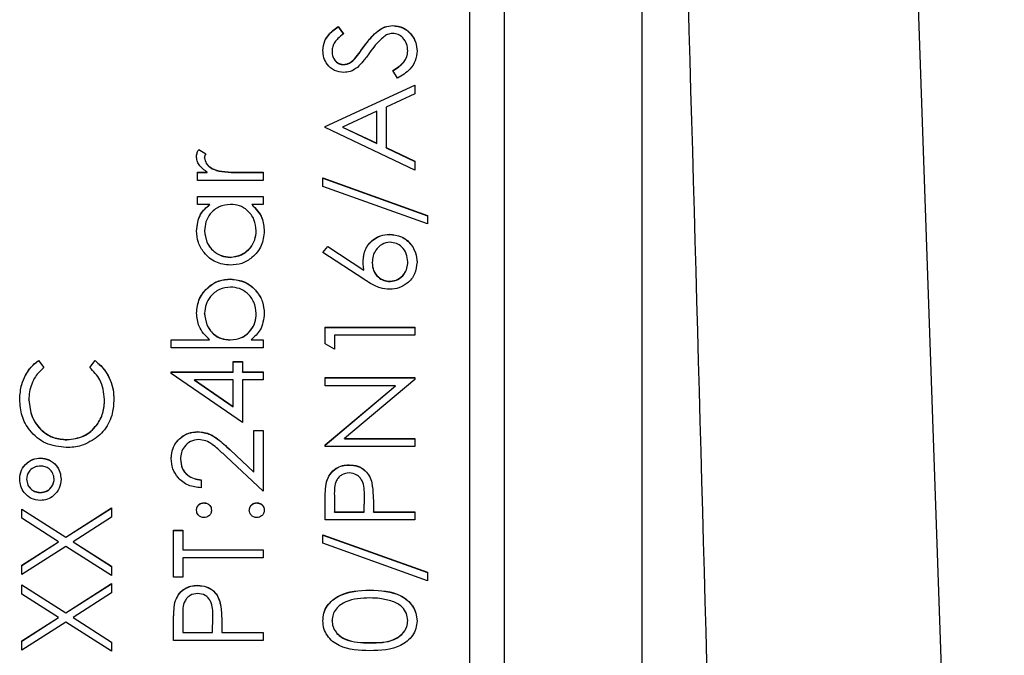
# Model space of a CAD drawing. Header units: millimetres. Extents: x 555 to 1891, y 89 to 1282.
# Tile 15 of 39: x 738 to 753, y 578 to 587. Entities that reach past the tile are written whole.
import ezdxf

# ---------------------------------------------------------------- set-up
doc = ezdxf.new("R2010")
doc.units = ezdxf.units.MM

msp = doc.modelspace()

# ---------------------------------------------------------------- linework, layer by layer
at = {"color": 7, "linetype": 'Continuous', "lineweight": 25}
for p, q in [((750.113, 623.148), (752.622, 551.287)), ((747.364, 566.607), (747.364, 610.321)), ((745.364, 608.321), (745.364, 567.321)), ((744.864, 569.829), (744.864, 605.813)), ((742.951, 586.855), (743.031, 586.749)), ((742.951, 586.852), (742.951, 586.855)), ((742.951, 586.852), (743.031, 586.746)), ((743.746, 586.868), (743.746, 586.871)), ((743.326, 586.562), (743.326, 586.565)), ((742.864, 586.493), (742.864, 586.495)), ((743.197, 586.388), (743.197, 586.391)), ((743.964, 586.497), (743.964, 586.5)), ((743.029, 586.302), (743.029, 586.305)), ((743.814, 586.105), (743.748, 586.215)), ((742.764, 585.405), (744.064, 586.005)), ((742.764, 585.402), (744.064, 586.002)), ((744.064, 586.005), (744.064, 585.878)), ((744.064, 585.878), (743.648, 585.686)), ((743.648, 585.686), (743.648, 585.097)), ((743.514, 585.625), (743.018, 585.396)), ((743.514, 585.16), (743.514, 585.625)), ((742.764, 585.389), (742.764, 585.405)), ((744.064, 584.772), (742.764, 585.389)), ((743.018, 585.396), (743.514, 585.16)), ((743.018, 585.393), (743.018, 585.396)), ((743.018, 585.393), (743.514, 585.157)), ((743.514, 585.157), (743.514, 585.16)), ((743.648, 585.097), (744.064, 584.9)), ((743.648, 585.094), (743.648, 585.097)), ((743.648, 585.094), (744.064, 584.897)), ((740.93, 585.072), (741.031, 585.008)), ((740.93, 585.069), (740.93, 585.072)), ((740.93, 585.069), (741.031, 585.005)), ((741.014, 584.946), (741.014, 584.948)), ((744.064, 584.9), (744.064, 584.772)), ((740.914, 584.739), (741.054, 584.739)), ((740.914, 584.622), (740.914, 584.739)), ((740.914, 584.736), (741.054, 584.736)), ((741.054, 584.736), (741.054, 584.739)), ((741.219, 584.757), (741.219, 584.76)), ((741.545, 584.739), (741.864, 584.739)), ((741.545, 584.736), (741.545, 584.739)), ((741.545, 584.736), (741.864, 584.736)), ((741.864, 584.739), (741.864, 584.622)), ((742.731, 584.656), (744.248, 584.112)), ((742.731, 584.533), (742.731, 584.656)), ((742.731, 584.653), (744.248, 584.109)), ((741.864, 584.622), (740.914, 584.622)), ((744.248, 583.989), (742.731, 584.533)), ((740.914, 584.389), (741.864, 584.389)), ((740.914, 584.272), (740.914, 584.389)), ((740.914, 584.386), (741.864, 584.386)), ((741.864, 584.389), (741.864, 584.272)), ((741.09, 584.272), (740.914, 584.272)), ((741.09, 584.27), (741.09, 584.272)), ((741.864, 584.272), (741.7, 584.272)), ((741.7, 584.27), (741.7, 584.272)), ((744.248, 584.112), (744.248, 583.989)), ((741.014, 583.887), (741.014, 583.89)), ((741.764, 583.886), (741.764, 583.889)), ((743.699, 583.836), (743.699, 583.839)), ((742.731, 583.573), (742.802, 583.663)), ((742.732, 583.572), (742.802, 583.66)), ((742.802, 583.663), (743.327, 583.319)), ((742.802, 583.66), (742.802, 583.663)), ((742.802, 583.66), (743.327, 583.316)), ((741.388, 583.503), (741.388, 583.506)), ((743.324, 583.185), (742.731, 583.573)), ((743.448, 583.426), (743.448, 583.429)), ((743.964, 583.437), (743.964, 583.44)), ((743.327, 583.316), (743.327, 583.319)), ((741.391, 583.187), (741.391, 583.19)), ((743.706, 583.153), (743.706, 583.156)), ((741.014, 582.688), (741.014, 582.691)), ((741.764, 582.686), (741.764, 582.689)), ((742.764, 582.49), (744.064, 582.49)), ((742.764, 582.25), (742.764, 582.49)), ((742.764, 582.487), (744.064, 582.487)), ((742.898, 582.373), (742.898, 582.173)), ((744.064, 582.373), (742.898, 582.373)), ((744.064, 582.49), (744.064, 582.373)), ((740.531, 582.307), (741.087, 582.307)), ((740.531, 582.19), (740.531, 582.307)), ((740.531, 582.304), (741.087, 582.304)), ((741.087, 582.304), (741.087, 582.307)), ((741.387, 582.304), (741.387, 582.307)), ((741.689, 582.307), (741.864, 582.307)), ((741.689, 582.304), (741.689, 582.307)), ((741.689, 582.304), (741.864, 582.304)), ((741.864, 582.307), (741.864, 582.19)), ((742.898, 582.173), (742.764, 582.25)), ((741.864, 582.19), (740.531, 582.19)), ((738.603, 582.007), (738.681, 581.905)), ((738.603, 582.004), (738.603, 582.007)), ((738.603, 582.004), (738.681, 581.902)), ((739.348, 581.905), (739.425, 582.007)), ((739.348, 581.902), (739.425, 582.004)), ((739.425, 582.004), (739.425, 582.007)), ((741.431, 581.99), (741.564, 581.99)), ((741.431, 581.84), (741.431, 581.99)), ((741.431, 581.987), (741.564, 581.987)), ((741.564, 581.99), (741.564, 581.84)), ((740.531, 581.84), (741.431, 581.84)), ((740.531, 581.817), (740.531, 581.84)), ((740.531, 581.837), (741.431, 581.837)), ((741.564, 581.107), (740.531, 581.817)), ((741.431, 581.837), (741.431, 581.84)), ((741.564, 581.84), (741.864, 581.84)), ((741.564, 581.837), (741.564, 581.84)), ((741.564, 581.837), (741.864, 581.837)), ((741.864, 581.84), (741.864, 581.724)), ((740.866, 581.721), (740.866, 581.724)), ((740.866, 581.724), (741.431, 581.336)), ((741.431, 581.724), (740.866, 581.724)), ((740.866, 581.721), (741.431, 581.333)), ((741.431, 581.336), (741.431, 581.724)), ((741.564, 581.724), (741.564, 581.107)), ((741.864, 581.724), (741.564, 581.724)), ((742.764, 581.757), (744.064, 581.757)), ((742.764, 581.64), (742.764, 581.757)), ((742.764, 581.754), (744.064, 581.754)), ((744.064, 581.73), (743.043, 580.874)), ((744.064, 581.757), (744.064, 581.73)), ((743.787, 581.64), (742.764, 581.64)), ((742.764, 580.782), (743.787, 581.64)), ((742.764, 580.779), (743.787, 581.637)), ((743.787, 581.637), (743.787, 581.64)), ((738.464, 581.43), (738.464, 581.433)), ((739.564, 581.438), (739.564, 581.441)), ((741.431, 581.333), (741.431, 581.336)), ((740.917, 580.971), (740.917, 580.974)), ((741.731, 580.991), (741.864, 580.991)), ((741.731, 580.386), (741.731, 580.991)), ((741.731, 580.988), (741.864, 580.988)), ((741.864, 580.991), (741.864, 580.108)), ((739.016, 580.854), (739.016, 580.857)), ((743.043, 580.874), (744.064, 580.874)), ((743.043, 580.871), (743.043, 580.874)), ((743.043, 580.871), (744.064, 580.871)), ((744.064, 580.874), (744.064, 580.757)), ((741.384, 580.711), (741.731, 580.386)), ((741.384, 580.708), (741.384, 580.711)), ((741.384, 580.708), (741.731, 580.383)), ((742.764, 580.757), (742.764, 580.782)), ((744.064, 580.757), (742.764, 580.757)), ((738.631, 580.588), (738.631, 580.591)), ((740.664, 580.572), (740.664, 580.575)), ((741.864, 580.108), (741.326, 580.612)), ((741.731, 580.383), (741.731, 580.386)), ((743.113, 580.488), (743.113, 580.491)), ((738.431, 580.282), (738.431, 580.285)), ((738.831, 580.281), (738.831, 580.284)), ((740.964, 580.274), (740.964, 580.158)), ((742.784, 580.239), (742.784, 580.242)), ((743.443, 580.229), (743.443, 580.232)), ((738.631, 580.088), (738.631, 580.091)), ((741.006, 579.938), (741.006, 579.941)), ((741.773, 579.938), (741.773, 579.941)), ((742.764, 579.691), (742.764, 579.946)), ((742.898, 580.045), (742.898, 579.808)), ((743.331, 579.808), (743.334, 580.035)), ((743.331, 579.805), (743.334, 580.032)), ((743.334, 580.037), (743.334, 580.04)), ((743.334, 580.032), (743.334, 580.035)), ((738.364, 579.849), (739.001, 579.442)), ((738.364, 579.715), (738.364, 579.849)), ((738.364, 579.846), (739.001, 579.439)), ((739.001, 579.442), (739.664, 579.866)), ((739.001, 579.439), (739.664, 579.863)), ((739.664, 579.866), (739.664, 579.731)), ((742.898, 579.805), (742.898, 579.808)), ((742.898, 579.808), (743.331, 579.808)), ((742.898, 579.805), (743.331, 579.805)), ((743.331, 579.805), (743.331, 579.808)), ((743.464, 579.901), (743.464, 579.808)), ((743.464, 579.808), (744.064, 579.808)), ((743.464, 579.805), (743.464, 579.808)), ((743.464, 579.805), (744.064, 579.805)), ((744.064, 579.808), (744.064, 579.691)), ((738.896, 579.375), (738.364, 579.715)), ((739.664, 579.731), (739.106, 579.375)), ((744.064, 579.691), (742.764, 579.691)), ((740.564, 579.541), (740.698, 579.541)), ((740.564, 578.858), (740.564, 579.541)), ((740.564, 579.538), (740.698, 579.538)), ((740.698, 579.541), (740.698, 579.258)), ((738.364, 579.034), (738.896, 579.375)), ((738.364, 579.031), (738.896, 579.372)), ((738.896, 579.372), (738.896, 579.375)), ((739.001, 579.439), (739.001, 579.442)), ((739.106, 579.375), (739.664, 579.018)), ((739.106, 579.372), (739.106, 579.375)), ((739.106, 579.372), (739.664, 579.015)), ((742.731, 579.475), (744.248, 578.931)), ((742.731, 579.352), (742.731, 579.475)), ((742.731, 579.472), (744.248, 578.928)), ((739.001, 579.307), (738.364, 578.9)), ((739.664, 578.883), (739.001, 579.307)), ((740.698, 579.258), (741.864, 579.258)), ((740.698, 579.255), (740.698, 579.258)), ((740.698, 579.255), (741.864, 579.255)), ((741.864, 579.258), (741.864, 579.141)), ((744.248, 578.808), (742.731, 579.352)), ((741.864, 579.141), (740.698, 579.141)), ((740.698, 579.141), (740.698, 578.858)), ((738.364, 578.9), (738.364, 579.034)), ((739.664, 579.018), (739.664, 578.883)), ((744.248, 578.931), (744.248, 578.808)), ((740.698, 578.858), (740.564, 578.858)), ((738.364, 578.75), (739.001, 578.342)), ((738.364, 578.615), (738.364, 578.75)), ((738.364, 578.747), (739.001, 578.34)), ((739.001, 578.342), (739.664, 578.767)), ((739.001, 578.34), (739.664, 578.764)), ((739.664, 578.767), (739.664, 578.632)), ((740.913, 578.739), (740.913, 578.742)), ((743.415, 578.672), (743.415, 578.675)), ((738.896, 578.275), (738.364, 578.615)), ((739.664, 578.632), (739.106, 578.275)), ((740.584, 578.49), (740.584, 578.493)), ((741.243, 578.479), (741.243, 578.482)), ((738.364, 577.935), (738.896, 578.275)), ((738.364, 577.932), (738.896, 578.272)), ((738.896, 578.272), (738.896, 578.275)), ((739.001, 578.34), (739.001, 578.342)), ((739.106, 578.275), (739.664, 577.918)), ((739.106, 578.272), (739.106, 578.275)), ((739.106, 578.272), (739.664, 577.915)), ((740.698, 578.296), (740.698, 578.059)), ((741.131, 578.059), (741.134, 578.286)), ((741.131, 578.056), (741.134, 578.283)), ((741.134, 578.287), (741.134, 578.291)), ((741.134, 578.283), (741.134, 578.286)), ((742.864, 578.227), (742.864, 578.23)), ((743.964, 578.227), (743.964, 578.23)), ((739.001, 578.208), (738.364, 577.8)), ((739.664, 577.784), (739.001, 578.208)), ((740.564, 577.942), (740.564, 578.197)), ((741.264, 578.151), (741.264, 578.059)), ((738.364, 577.8), (738.364, 577.935)), ((741.864, 577.942), (740.564, 577.942)), ((740.698, 578.056), (740.698, 578.059)), ((740.698, 578.059), (741.131, 578.059)), ((740.698, 578.056), (741.131, 578.056)), ((741.131, 578.056), (741.131, 578.059)), ((741.264, 578.059), (741.864, 578.059)), ((741.264, 578.056), (741.264, 578.059)), ((741.264, 578.056), (741.864, 578.056)), ((741.864, 578.059), (741.864, 577.942)), ((739.664, 577.918), (739.664, 577.784)), ((743.414, 577.906), (743.414, 577.909))]:
    msp.add_line(p, q, dxfattribs=at)
for points, knots in [([(749.218, 544.936), (748.955, 554.381), (748.433, 573.134), (747.7, 599.306), (747.228, 616.032), (747.018, 623.45)], [0, 0, 0, 0, 0.360883, 0.716565, 1, 1, 1, 1]), ([(742.731, 586.508), (742.737, 586.557), (742.746, 586.637), (742.809, 586.732), (742.876, 586.798), (742.926, 586.836), (742.951, 586.855)], [0, 0, 0, 0, 0.338729, 0.558835, 0.779344, 1, 1, 1, 1]), ([(742.731, 586.506), (742.737, 586.554), (742.746, 586.634), (742.809, 586.729), (742.876, 586.795), (742.926, 586.833), (742.951, 586.852)], [0, 0, 0, 0, 0.338729, 0.558835, 0.779344, 1, 1, 1, 1]), ([(743.326, 586.565), (743.363, 586.614), (743.423, 586.695), (743.524, 586.793), (743.627, 586.857), (743.706, 586.866), (743.746, 586.871)], [0, 0, 0, 0, 0.340499, 0.560704, 0.780578, 1, 1, 1, 1]), ([(743.326, 586.562), (743.363, 586.611), (743.423, 586.692), (743.524, 586.79), (743.627, 586.854), (743.706, 586.864), (743.746, 586.868)], [0, 0, 0, 0, 0.340499, 0.560704, 0.780578, 1, 1, 1, 1]), ([(743.746, 586.871), (743.799, 586.864), (743.905, 586.85), (744.019, 586.746), (744.087, 586.626), (744.094, 586.542), (744.098, 586.5)], [0, 0, 0, 0, 0.279183, 0.559085, 0.779446, 1, 1, 1, 1]), ([(743.746, 586.868), (743.799, 586.861), (743.905, 586.847), (744.019, 586.743), (744.087, 586.623), (744.094, 586.539), (744.098, 586.497)], [0, 0, 0, 0, 0.279183, 0.559085, 0.779446, 1, 1, 1, 1]), ([(743.031, 586.749), (743.003, 586.727), (742.957, 586.69), (742.901, 586.629), (742.87, 586.565), (742.866, 586.519), (742.864, 586.495)], [0, 0, 0, 0, 0.340409, 0.560482, 0.78018, 1, 1, 1, 1]), ([(743.616, 586.708), (743.574, 586.668), (743.497, 586.597), (743.436, 586.511), (743.409, 586.474)], [0, 0, 0, 0, 0.559496, 1, 1, 1, 1]), ([(743.744, 586.755), (743.718, 586.752), (743.672, 586.746), (743.633, 586.72), (743.616, 586.708)], [0, 0, 0, 0, 0.55899, 1, 1, 1, 1]), ([(743.964, 586.5), (743.961, 586.535), (743.954, 586.605), (743.901, 586.69), (743.826, 586.744), (743.771, 586.751), (743.744, 586.755)], [0, 0, 0, 0, 0.280276, 0.560148, 0.780153, 1, 1, 1, 1]), ([(743.034, 586.188), (742.988, 586.194), (742.896, 586.205), (742.796, 586.294), (742.74, 586.4), (742.734, 586.472), (742.731, 586.508)], [0, 0, 0, 0, 0.279553, 0.558798, 0.779378, 1, 1, 1, 1]), ([(743.197, 586.391), (743.222, 586.423), (743.266, 586.48), (743.308, 586.539), (743.326, 586.565)], [0, 0, 0, 0, 0.559906, 1, 1, 1, 1]), ([(743.197, 586.388), (743.222, 586.42), (743.266, 586.477), (743.308, 586.536), (743.326, 586.562)], [0, 0, 0, 0, 0.559906, 1, 1, 1, 1]), ([(742.864, 586.495), (742.866, 586.469), (742.87, 586.416), (742.911, 586.353), (742.967, 586.311), (743.008, 586.307), (743.029, 586.305)], [0, 0, 0, 0, 0.280274, 0.559931, 0.77992, 1, 1, 1, 1]), ([(742.864, 586.493), (742.866, 586.466), (742.87, 586.413), (742.911, 586.35), (742.967, 586.308), (743.008, 586.304), (743.029, 586.302)], [0, 0, 0, 0, 0.280274, 0.559931, 0.77992, 1, 1, 1, 1]), ([(743.029, 586.305), (743.047, 586.306), (743.083, 586.31), (743.143, 586.338), (743.176, 586.37), (743.197, 586.391)], [0, 0, 0, 0, 0.279946, 0.559774, 1, 1, 1, 1]), ([(743.029, 586.302), (743.047, 586.304), (743.083, 586.307), (743.143, 586.335), (743.176, 586.368), (743.197, 586.388)], [0, 0, 0, 0, 0.279946, 0.559774, 1, 1, 1, 1]), ([(743.409, 586.474), (743.379, 586.432), (743.326, 586.356), (743.261, 586.29), (743.232, 586.261)], [0, 0, 0, 0, 0.560413, 1, 1, 1, 1]), ([(743.748, 586.215), (743.807, 586.253), (743.89, 586.307), (743.956, 586.417), (743.961, 586.473), (743.964, 586.5)], [0, 0, 0, 0, 0.559321, 0.779782, 1, 1, 1, 1]), ([(743.748, 586.212), (743.807, 586.251), (743.89, 586.304), (743.956, 586.414), (743.961, 586.47), (743.964, 586.497)], [0, 0, 0, 0, 0.559321, 0.779782, 1, 1, 1, 1]), ([(744.098, 586.5), (744.093, 586.452), (744.083, 586.356), (743.985, 586.208), (743.879, 586.144), (743.814, 586.105)], [0, 0, 0, 0, 0.27988, 0.559666, 1, 1, 1, 1]), ([(743.232, 586.261), (743.199, 586.238), (743.138, 586.197), (743.066, 586.191), (743.034, 586.188)], [0, 0, 0, 0, 0.5598405, 1, 1, 1, 1]), ([(740.898, 584.971), (740.9, 584.991), (740.904, 585.027), (740.922, 585.058), (740.93, 585.072)], [0, 0, 0, 0, 0.559243, 1, 1, 1, 1]), ([(740.898, 584.968), (740.9, 584.988), (740.904, 585.024), (740.922, 585.055), (740.93, 585.069)], [0, 0, 0, 0, 0.559243, 1, 1, 1, 1]), ([(741.054, 584.739), (741.01, 584.772), (740.947, 584.817), (740.903, 584.906), (740.9, 584.949), (740.898, 584.971)], [0, 0, 0, 0, 0.558788, 0.779481, 1, 1, 1, 1]), ([(741.031, 585.008), (741.026, 584.997), (741.017, 584.978), (741.015, 584.958), (741.014, 584.948)], [0, 0, 0, 0, 0.560396, 1, 1, 1, 1]), ([(741.014, 584.948), (741.02, 584.921), (741.032, 584.866), (741.109, 584.795), (741.177, 584.773), (741.219, 584.76)], [0, 0, 0, 0, 0.2783358, 0.5587681, 1, 1, 1, 1]), ([(741.014, 584.946), (741.02, 584.918), (741.032, 584.863), (741.109, 584.792), (741.177, 584.77), (741.219, 584.757)], [0, 0, 0, 0, 0.278336, 0.558768, 1, 1, 1, 1]), ([(741.219, 584.76), (741.28, 584.752), (741.388, 584.738), (741.497, 584.739), (741.545, 584.739)], [0, 0, 0, 0, 0.559636, 1, 1, 1, 1]), ([(741.219, 584.757), (741.28, 584.749), (741.388, 584.735), (741.497, 584.736), (741.545, 584.736)], [0, 0, 0, 0, 0.559636, 1, 1, 1, 1]), ([(740.898, 583.888), (740.907, 583.974), (740.925, 584.127), (741.039, 584.228), (741.09, 584.272)], [0, 0, 0, 0, 0.559062, 1, 1, 1, 1]), ([(740.898, 583.885), (740.907, 583.971), (740.925, 584.124), (741.039, 584.225), (741.09, 584.27)], [0, 0, 0, 0, 0.559062, 1, 1, 1, 1]), ([(741.391, 584.272), (741.335, 584.266), (741.222, 584.254), (741.098, 584.149), (741.025, 584.022), (741.018, 583.934), (741.014, 583.89)], [0, 0, 0, 0, 0.27966, 0.55921, 0.779487, 1, 1, 1, 1]), ([(741.764, 583.889), (741.758, 583.944), (741.744, 584.056), (741.649, 584.186), (741.523, 584.261), (741.435, 584.269), (741.391, 584.272)], [0, 0, 0, 0, 0.279822, 0.559387, 0.779603, 1, 1, 1, 1]), ([(741.7, 584.272), (741.758, 584.211), (741.863, 584.101), (741.875, 583.951), (741.881, 583.885)], [0, 0, 0, 0, 0.558763, 1, 1, 1, 1]), ([(741.7, 584.27), (741.758, 584.208), (741.863, 584.098), (741.875, 583.948), (741.881, 583.882)], [0, 0, 0, 0, 0.558763, 1, 1, 1, 1]), ([(741.387, 583.39), (741.314, 583.399), (741.168, 583.417), (741.01, 583.554), (740.912, 583.717), (740.903, 583.831), (740.898, 583.888)], [0, 0, 0, 0, 0.279413, 0.559191, 0.779548, 1, 1, 1, 1]), ([(741.014, 583.89), (741.021, 583.834), (741.034, 583.723), (741.133, 583.596), (741.257, 583.52), (741.344, 583.511), (741.388, 583.506)], [0, 0, 0, 0, 0.279767, 0.559291, 0.779719, 1, 1, 1, 1]), ([(741.014, 583.887), (741.021, 583.831), (741.034, 583.72), (741.133, 583.593), (741.257, 583.517), (741.344, 583.508), (741.388, 583.503)], [0, 0, 0, 0, 0.279767, 0.559291, 0.779719, 1, 1, 1, 1]), ([(741.881, 583.885), (741.872, 583.812), (741.855, 583.666), (741.721, 583.504), (741.559, 583.404), (741.444, 583.394), (741.387, 583.39)], [0, 0, 0, 0, 0.279573, 0.559333, 0.779589, 1, 1, 1, 1]), ([(741.388, 583.506), (741.443, 583.514), (741.554, 583.53), (741.678, 583.632), (741.752, 583.758), (741.76, 583.845), (741.764, 583.889)], [0, 0, 0, 0, 0.279429, 0.559146, 0.77957, 1, 1, 1, 1]), ([(741.388, 583.503), (741.443, 583.511), (741.554, 583.527), (741.678, 583.629), (741.752, 583.755), (741.76, 583.842), (741.764, 583.886)], [0, 0, 0, 0, 0.279429, 0.559146, 0.77957, 1, 1, 1, 1]), ([(743.314, 583.454), (743.321, 583.511), (743.334, 583.625), (743.438, 583.751), (743.565, 583.828), (743.655, 583.836), (743.699, 583.839)], [0, 0, 0, 0, 0.279638, 0.559326, 0.779527, 1, 1, 1, 1]), ([(743.314, 583.451), (743.321, 583.508), (743.334, 583.622), (743.438, 583.748), (743.565, 583.825), (743.655, 583.833), (743.699, 583.836)], [0, 0, 0, 0, 0.279638, 0.559326, 0.779527, 1, 1, 1, 1]), ([(743.699, 583.839), (743.759, 583.833), (743.878, 583.819), (744.01, 583.708), (744.084, 583.573), (744.093, 583.48), (744.098, 583.433)], [0, 0, 0, 0, 0.279631, 0.55896, 0.779478, 1, 1, 1, 1]), ([(743.699, 583.836), (743.759, 583.83), (743.878, 583.816), (744.01, 583.705), (744.084, 583.57), (744.093, 583.477), (744.098, 583.43)], [0, 0, 0, 0, 0.279631, 0.55896, 0.779478, 1, 1, 1, 1]), ([(743.706, 583.723), (743.666, 583.717), (743.584, 583.705), (743.502, 583.619), (743.454, 583.525), (743.45, 583.461), (743.448, 583.429)], [0, 0, 0, 0, 0.278754, 0.558605, 0.779147, 1, 1, 1, 1]), ([(743.964, 583.44), (743.96, 583.479), (743.952, 583.559), (743.886, 583.652), (743.801, 583.713), (743.738, 583.719), (743.706, 583.723)], [0, 0, 0, 0, 0.280018, 0.559853, 0.779987, 1, 1, 1, 1]), ([(743.327, 583.319), (743.323, 583.344), (743.316, 583.389), (743.315, 583.434), (743.314, 583.454)], [0, 0, 0, 0, 0.5599103, 1, 1, 1, 1]), ([(743.448, 583.429), (743.451, 583.39), (743.458, 583.311), (743.526, 583.22), (743.614, 583.165), (743.675, 583.159), (743.706, 583.156)], [0, 0, 0, 0, 0.2801275, 0.5595148, 0.7797192, 1, 1, 1, 1]), ([(743.448, 583.426), (743.451, 583.387), (743.458, 583.308), (743.526, 583.217), (743.614, 583.162), (743.675, 583.156), (743.706, 583.153)], [0, 0, 0, 0, 0.280127, 0.559515, 0.779719, 1, 1, 1, 1]), ([(744.098, 583.433), (744.091, 583.375), (744.077, 583.259), (743.971, 583.128), (743.839, 583.053), (743.747, 583.044), (743.702, 583.04)], [0, 0, 0, 0, 0.27967, 0.559085, 0.779558, 1, 1, 1, 1]), ([(743.706, 583.156), (743.746, 583.162), (743.826, 583.173), (743.909, 583.254), (743.957, 583.345), (743.962, 583.408), (743.964, 583.44)], [0, 0, 0, 0, 0.279059, 0.55882, 0.779303, 1, 1, 1, 1]), ([(743.706, 583.153), (743.746, 583.159), (743.826, 583.17), (743.909, 583.251), (743.957, 583.343), (743.962, 583.405), (743.964, 583.437)], [0, 0, 0, 0, 0.279059, 0.5588204, 0.7793034, 1, 1, 1, 1]), ([(740.898, 582.694), (740.906, 582.767), (740.923, 582.913), (741.057, 583.074), (741.219, 583.175), (741.334, 583.185), (741.391, 583.19)], [0, 0, 0, 0, 0.279577, 0.559334, 0.779604, 1, 1, 1, 1]), ([(740.898, 582.691), (740.906, 582.764), (740.923, 582.91), (741.057, 583.071), (741.219, 583.172), (741.334, 583.182), (741.391, 583.187)], [0, 0, 0, 0, 0.279577, 0.559334, 0.779604, 1, 1, 1, 1]), ([(741.391, 583.19), (741.464, 583.181), (741.61, 583.163), (741.769, 583.025), (741.866, 582.862), (741.876, 582.748), (741.881, 582.69)], [0, 0, 0, 0, 0.279433, 0.559216, 0.779559, 1, 1, 1, 1]), ([(741.391, 583.187), (741.464, 583.178), (741.61, 583.16), (741.769, 583.022), (741.866, 582.859), (741.876, 582.745), (741.881, 582.687)], [0, 0, 0, 0, 0.279433, 0.559216, 0.779559, 1, 1, 1, 1]), ([(743.702, 583.04), (743.655, 583.044), (743.579, 583.052), (743.48, 583.093), (743.4, 583.136), (743.35, 583.169), (743.324, 583.185)], [0, 0, 0, 0, 0.339374, 0.559486, 0.779731, 1, 1, 1, 1]), ([(741.391, 583.073), (741.336, 583.065), (741.225, 583.049), (741.101, 582.948), (741.027, 582.822), (741.019, 582.735), (741.014, 582.691)], [0, 0, 0, 0, 0.279403, 0.559104, 0.779552, 1, 1, 1, 1]), ([(741.764, 582.689), (741.758, 582.745), (741.745, 582.856), (741.646, 582.983), (741.522, 583.059), (741.435, 583.068), (741.391, 583.073)], [0, 0, 0, 0, 0.279756, 0.559279, 0.779725, 1, 1, 1, 1]), ([(741.087, 582.307), (741.027, 582.368), (740.919, 582.477), (740.904, 582.627), (740.898, 582.694)], [0, 0, 0, 0, 0.559294, 1, 1, 1, 1]), ([(741.014, 582.691), (741.021, 582.635), (741.035, 582.524), (741.13, 582.394), (741.256, 582.318), (741.344, 582.31), (741.387, 582.307)], [0, 0, 0, 0, 0.279786, 0.559477, 0.779627, 1, 1, 1, 1]), ([(741.014, 582.688), (741.021, 582.633), (741.035, 582.521), (741.13, 582.391), (741.256, 582.315), (741.344, 582.308), (741.387, 582.304)], [0, 0, 0, 0, 0.279786, 0.559477, 0.779627, 1, 1, 1, 1]), ([(741.387, 582.307), (741.444, 582.313), (741.556, 582.325), (741.681, 582.43), (741.754, 582.557), (741.761, 582.645), (741.764, 582.689)], [0, 0, 0, 0, 0.279639, 0.559192, 0.779512, 1, 1, 1, 1]), ([(741.387, 582.304), (741.444, 582.31), (741.556, 582.322), (741.681, 582.427), (741.754, 582.554), (741.761, 582.642), (741.764, 582.686)], [0, 0, 0, 0, 0.279639, 0.559192, 0.779512, 1, 1, 1, 1]), ([(741.881, 582.69), (741.871, 582.605), (741.853, 582.452), (741.739, 582.351), (741.689, 582.307)], [0, 0, 0, 0, 0.5589217, 1, 1, 1, 1]), ([(738.331, 581.44), (738.336, 581.514), (738.344, 581.637), (738.412, 581.794), (738.492, 581.915), (738.566, 581.976), (738.603, 582.007)], [0, 0, 0, 0, 0.33969, 0.55984, 0.77993, 1, 1, 1, 1]), ([(738.331, 581.437), (738.336, 581.511), (738.344, 581.634), (738.412, 581.791), (738.492, 581.912), (738.566, 581.973), (738.603, 582.004)], [0, 0, 0, 0, 0.33969, 0.55984, 0.77993, 1, 1, 1, 1]), ([(739.425, 582.007), (739.48, 581.957), (739.572, 581.876), (739.65, 581.723), (739.691, 581.585), (739.696, 581.489), (739.698, 581.441)], [0, 0, 0, 0, 0.3393414, 0.5595148, 0.7797196, 1, 1, 1, 1]), ([(739.425, 582.004), (739.48, 581.954), (739.572, 581.873), (739.65, 581.72), (739.691, 581.582), (739.696, 581.486), (739.698, 581.438)], [0, 0, 0, 0, 0.339341, 0.559515, 0.77972, 1, 1, 1, 1]), ([(738.681, 581.905), (738.637, 581.862), (738.564, 581.792), (738.502, 581.665), (738.47, 581.551), (738.466, 581.472), (738.464, 581.433)], [0, 0, 0, 0, 0.339327, 0.559466, 0.779727, 1, 1, 1, 1]), ([(739.564, 581.441), (739.552, 581.541), (739.53, 581.721), (739.403, 581.848), (739.348, 581.905)], [0, 0, 0, 0, 0.558772, 1, 1, 1, 1]), ([(739.007, 580.741), (738.905, 580.753), (738.701, 580.776), (738.478, 580.969), (738.349, 581.2), (738.337, 581.36), (738.331, 581.44)], [0, 0, 0, 0, 0.279512, 0.55908, 0.779374, 1, 1, 1, 1]), ([(738.464, 581.433), (738.474, 581.35), (738.493, 581.184), (738.634, 580.99), (738.819, 580.875), (738.95, 580.863), (739.016, 580.857)], [0, 0, 0, 0, 0.279856, 0.559519, 0.779686, 1, 1, 1, 1]), ([(738.464, 581.43), (738.474, 581.347), (738.493, 581.181), (738.634, 580.987), (738.819, 580.872), (738.95, 580.86), (739.016, 580.854)], [0, 0, 0, 0, 0.279856, 0.559519, 0.779686, 1, 1, 1, 1]), ([(739.016, 580.857), (739.1, 580.867), (739.268, 580.887), (739.449, 581.05), (739.55, 581.243), (739.56, 581.375), (739.564, 581.441)], [0, 0, 0, 0, 0.279434, 0.558921, 0.779283, 1, 1, 1, 1]), ([(739.016, 580.854), (739.1, 580.864), (739.268, 580.884), (739.449, 581.047), (739.55, 581.24), (739.56, 581.372), (739.564, 581.438)], [0, 0, 0, 0, 0.279434, 0.558921, 0.779283, 1, 1, 1, 1]), ([(739.698, 581.441), (739.694, 581.373), (739.688, 581.26), (739.634, 581.112), (739.566, 580.997), (739.502, 580.936), (739.47, 580.905)], [0, 0, 0, 0, 0.339838, 0.559927, 0.779959, 1, 1, 1, 1]), ([(740.531, 580.581), (740.536, 580.639), (740.547, 580.755), (740.653, 580.884), (740.781, 580.962), (740.872, 580.97), (740.917, 580.974)], [0, 0, 0, 0, 0.27989, 0.559224, 0.779582, 1, 1, 1, 1]), ([(740.531, 580.578), (740.536, 580.636), (740.547, 580.752), (740.653, 580.881), (740.781, 580.959), (740.872, 580.967), (740.917, 580.971)], [0, 0, 0, 0, 0.27989, 0.559224, 0.779582, 1, 1, 1, 1]), ([(740.917, 580.974), (740.98, 580.966), (741.083, 580.953), (741.202, 580.87), (741.295, 580.793), (741.354, 580.738), (741.384, 580.711)], [0, 0, 0, 0, 0.33837, 0.558748, 0.779361, 1, 1, 1, 1]), ([(740.917, 580.971), (740.98, 580.963), (741.083, 580.95), (741.202, 580.867), (741.295, 580.791), (741.354, 580.736), (741.384, 580.708)], [0, 0, 0, 0, 0.33837, 0.558748, 0.779361, 1, 1, 1, 1]), ([(739.47, 580.905), (739.392, 580.852), (739.251, 580.756), (739.081, 580.745), (739.007, 580.741)], [0, 0, 0, 0, 0.559029, 1, 1, 1, 1]), ([(740.928, 580.857), (740.888, 580.852), (740.807, 580.841), (740.722, 580.762), (740.672, 580.67), (740.667, 580.607), (740.664, 580.575)], [0, 0, 0, 0, 0.279126, 0.558978, 0.77935, 1, 1, 1, 1]), ([(741.326, 580.612), (741.287, 580.649), (741.222, 580.711), (741.126, 580.79), (741.034, 580.847), (740.963, 580.854), (740.928, 580.857)], [0, 0, 0, 0, 0.340542, 0.56085, 0.780599, 1, 1, 1, 1]), ([(738.331, 580.284), (738.336, 580.329), (738.346, 580.419), (738.427, 580.519), (738.525, 580.581), (738.596, 580.588), (738.631, 580.591)], [0, 0, 0, 0, 0.279651, 0.559386, 0.779629, 1, 1, 1, 1]), ([(738.331, 580.281), (738.336, 580.326), (738.346, 580.416), (738.427, 580.516), (738.525, 580.578), (738.596, 580.585), (738.631, 580.588)], [0, 0, 0, 0, 0.2796507, 0.5593861, 0.7796292, 1, 1, 1, 1]), ([(738.631, 580.591), (738.676, 580.585), (738.766, 580.575), (738.864, 580.489), (738.922, 580.388), (738.928, 580.317), (738.931, 580.282)], [0, 0, 0, 0, 0.279451, 0.559125, 0.779441, 1, 1, 1, 1]), ([(738.631, 580.588), (738.676, 580.582), (738.766, 580.572), (738.864, 580.486), (738.922, 580.385), (738.928, 580.314), (738.931, 580.279)], [0, 0, 0, 0, 0.279451, 0.559125, 0.779441, 1, 1, 1, 1]), ([(740.964, 580.158), (740.901, 580.165), (740.775, 580.18), (740.63, 580.291), (740.544, 580.432), (740.535, 580.532), (740.531, 580.581)], [0, 0, 0, 0, 0.280029, 0.559515, 0.779668, 1, 1, 1, 1]), ([(740.664, 580.575), (740.669, 580.531), (740.678, 580.442), (740.759, 580.342), (740.861, 580.288), (740.93, 580.279), (740.964, 580.274)], [0, 0, 0, 0, 0.279699, 0.558847, 0.779176, 1, 1, 1, 1]), ([(740.664, 580.572), (740.669, 580.528), (740.678, 580.439), (740.759, 580.339), (740.861, 580.285), (740.93, 580.276), (740.964, 580.271)], [0, 0, 0, 0, 0.279699, 0.558847, 0.779176, 1, 1, 1, 1]), ([(738.633, 580.474), (738.604, 580.471), (738.546, 580.466), (738.48, 580.416), (738.437, 580.353), (738.433, 580.308), (738.431, 580.285)], [0, 0, 0, 0, 0.2799708, 0.5596678, 0.7798094, 1, 1, 1, 1]), ([(738.831, 580.284), (738.827, 580.313), (738.82, 580.37), (738.764, 580.432), (738.7, 580.469), (738.655, 580.472), (738.633, 580.474)], [0, 0, 0, 0, 0.2792797, 0.5590963, 0.7795072, 1, 1, 1, 1]), ([(742.784, 580.242), (742.798, 580.281), (742.827, 580.36), (742.915, 580.442), (743.014, 580.485), (743.08, 580.489), (743.113, 580.491)], [0, 0, 0, 0, 0.279705, 0.559381, 0.779509, 1, 1, 1, 1]), ([(742.784, 580.239), (742.798, 580.278), (742.827, 580.357), (742.915, 580.439), (743.014, 580.482), (743.08, 580.486), (743.113, 580.488)], [0, 0, 0, 0, 0.279705, 0.559381, 0.779509, 1, 1, 1, 1]), ([(743.114, 580.374), (743.076, 580.368), (743.02, 580.359), (742.961, 580.312), (742.896, 580.22), (742.897, 580.123), (742.898, 580.045)], [0, 0, 0, 0, 0.248969, 0.374729, 0.500383, 1, 1, 1, 1]), ([(743.113, 580.491), (743.156, 580.488), (743.241, 580.482), (743.346, 580.416), (743.413, 580.328), (743.433, 580.264), (743.443, 580.232)], [0, 0, 0, 0, 0.280099, 0.559324, 0.779458, 1, 1, 1, 1]), ([(743.113, 580.488), (743.156, 580.485), (743.241, 580.479), (743.346, 580.413), (743.413, 580.325), (743.433, 580.261), (743.443, 580.229)], [0, 0, 0, 0, 0.280099, 0.559324, 0.779458, 1, 1, 1, 1]), ([(743.334, 580.035), (743.334, 580.114), (743.334, 580.214), (743.269, 580.309), (743.21, 580.359), (743.152, 580.368), (743.114, 580.374)], [0, 0, 0, 0, 0.4997206, 0.6253498, 0.7510825, 1, 1, 1, 1]), ([(738.628, 579.974), (738.584, 579.98), (738.494, 579.992), (738.398, 580.078), (738.34, 580.179), (738.334, 580.249), (738.331, 580.284)], [0, 0, 0, 0, 0.279239, 0.559101, 0.779515, 1, 1, 1, 1]), ([(738.431, 580.285), (738.435, 580.256), (738.442, 580.198), (738.497, 580.135), (738.562, 580.097), (738.608, 580.093), (738.631, 580.091)], [0, 0, 0, 0, 0.279349, 0.559223, 0.779594, 1, 1, 1, 1]), ([(738.431, 580.282), (738.435, 580.253), (738.442, 580.195), (738.497, 580.132), (738.562, 580.094), (738.608, 580.09), (738.631, 580.088)], [0, 0, 0, 0, 0.2793486, 0.5592234, 0.7795938, 1, 1, 1, 1]), ([(738.931, 580.282), (738.926, 580.237), (738.916, 580.147), (738.835, 580.045), (738.735, 579.983), (738.664, 579.977), (738.628, 579.974)], [0, 0, 0, 0, 0.279728, 0.559381, 0.779608, 1, 1, 1, 1]), ([(738.631, 580.091), (738.66, 580.094), (738.718, 580.101), (738.782, 580.153), (738.824, 580.216), (738.829, 580.262), (738.831, 580.284)], [0, 0, 0, 0, 0.279655, 0.5595, 0.779804, 1, 1, 1, 1]), ([(738.631, 580.088), (738.66, 580.091), (738.718, 580.098), (738.782, 580.15), (738.824, 580.213), (738.829, 580.259), (738.831, 580.281)], [0, 0, 0, 0, 0.279655, 0.5595, 0.779804, 1, 1, 1, 1]), ([(742.764, 579.946), (742.764, 580.002), (742.764, 580.101), (742.778, 580.199), (742.784, 580.242)], [0, 0, 0, 0, 0.560314, 1, 1, 1, 1]), ([(742.764, 579.943), (742.764, 579.999), (742.764, 580.098), (742.778, 580.196), (742.784, 580.239)], [0, 0, 0, 0, 0.560314, 1, 1, 1, 1]), ([(743.443, 580.232), (743.451, 580.17), (743.465, 580.06), (743.464, 579.949), (743.464, 579.901)], [0, 0, 0, 0, 0.559694, 1, 1, 1, 1]), ([(743.443, 580.229), (743.451, 580.167), (743.465, 580.057), (743.464, 579.946), (743.464, 579.898)], [0, 0, 0, 0, 0.559694, 1, 1, 1, 1]), ([(740.898, 579.833), (740.899, 579.849), (740.903, 579.881), (740.933, 579.916), (740.968, 579.938), (740.993, 579.94), (741.006, 579.941)], [0, 0, 0, 0, 0.2796016, 0.559212, 0.7794752, 1, 1, 1, 1]), ([(740.898, 579.83), (740.899, 579.846), (740.903, 579.878), (740.933, 579.913), (740.968, 579.935), (740.993, 579.937), (741.006, 579.938)], [0, 0, 0, 0, 0.279602, 0.559212, 0.779475, 1, 1, 1, 1]), ([(741.006, 579.941), (741.022, 579.939), (741.054, 579.936), (741.089, 579.906), (741.111, 579.87), (741.113, 579.845), (741.114, 579.833)], [0, 0, 0, 0, 0.279517, 0.559326, 0.779544, 1, 1, 1, 1]), ([(741.006, 579.938), (741.022, 579.936), (741.054, 579.933), (741.089, 579.903), (741.111, 579.868), (741.113, 579.842), (741.114, 579.83)], [0, 0, 0, 0, 0.279517, 0.559326, 0.779544, 1, 1, 1, 1]), ([(741.664, 579.833), (741.666, 579.849), (741.67, 579.881), (741.7, 579.916), (741.735, 579.938), (741.76, 579.94), (741.773, 579.941)], [0, 0, 0, 0, 0.279602, 0.559212, 0.779475, 1, 1, 1, 1]), ([(741.664, 579.83), (741.666, 579.846), (741.67, 579.878), (741.7, 579.913), (741.735, 579.935), (741.76, 579.937), (741.773, 579.938)], [0, 0, 0, 0, 0.279602, 0.559212, 0.779475, 1, 1, 1, 1]), ([(741.773, 579.941), (741.789, 579.939), (741.821, 579.935), (741.856, 579.906), (741.878, 579.87), (741.88, 579.845), (741.881, 579.833)], [0, 0, 0, 0, 0.279469, 0.559358, 0.779674, 1, 1, 1, 1]), ([(741.773, 579.938), (741.789, 579.936), (741.821, 579.932), (741.856, 579.903), (741.878, 579.867), (741.88, 579.842), (741.881, 579.83)], [0, 0, 0, 0, 0.279469, 0.559358, 0.779674, 1, 1, 1, 1]), ([(741.006, 579.724), (740.99, 579.726), (740.958, 579.73), (740.923, 579.76), (740.901, 579.795), (740.899, 579.82), (740.898, 579.833)], [0, 0, 0, 0, 0.279585, 0.559454, 0.779697, 1, 1, 1, 1]), ([(741.114, 579.833), (741.112, 579.817), (741.109, 579.785), (741.079, 579.75), (741.044, 579.728), (741.019, 579.726), (741.006, 579.724)], [0, 0, 0, 0, 0.279647, 0.559299, 0.779615, 1, 1, 1, 1]), ([(741.773, 579.724), (741.757, 579.726), (741.725, 579.73), (741.689, 579.76), (741.668, 579.795), (741.665, 579.82), (741.664, 579.833)], [0, 0, 0, 0, 0.2795762, 0.5592837, 0.7795524, 1, 1, 1, 1]), ([(741.881, 579.833), (741.879, 579.817), (741.875, 579.785), (741.846, 579.75), (741.81, 579.728), (741.785, 579.726), (741.773, 579.724)], [0, 0, 0, 0, 0.279581, 0.559143, 0.779575, 1, 1, 1, 1]), ([(740.584, 578.493), (740.598, 578.532), (740.627, 578.611), (740.715, 578.693), (740.814, 578.736), (740.88, 578.74), (740.913, 578.742)], [0, 0, 0, 0, 0.279705, 0.559381, 0.779509, 1, 1, 1, 1]), ([(740.584, 578.49), (740.598, 578.529), (740.627, 578.608), (740.715, 578.69), (740.814, 578.733), (740.88, 578.737), (740.913, 578.739)], [0, 0, 0, 0, 0.279705, 0.559381, 0.779509, 1, 1, 1, 1]), ([(740.913, 578.742), (740.956, 578.738), (741.041, 578.732), (741.146, 578.667), (741.213, 578.579), (741.233, 578.514), (741.243, 578.482)], [0, 0, 0, 0, 0.280099, 0.559324, 0.779458, 1, 1, 1, 1]), ([(740.913, 578.739), (740.956, 578.736), (741.041, 578.729), (741.146, 578.664), (741.213, 578.576), (741.233, 578.511), (741.243, 578.479)], [0, 0, 0, 0, 0.280099, 0.559324, 0.779458, 1, 1, 1, 1]), ([(742.731, 578.226), (742.734, 578.265), (742.74, 578.341), (742.808, 578.481), (743.025, 578.656), (743.259, 578.667), (743.415, 578.675)], [0, 0, 0, 0, 0.1256, 0.251197, 0.500581, 1, 1, 1, 1]), ([(742.731, 578.223), (742.734, 578.262), (742.74, 578.338), (742.808, 578.478), (743.025, 578.653), (743.259, 578.664), (743.415, 578.672)], [0, 0, 0, 0, 0.1256, 0.251197, 0.500581, 1, 1, 1, 1]), ([(743.415, 578.675), (743.571, 578.668), (743.805, 578.657), (744.02, 578.48), (744.088, 578.341), (744.095, 578.265), (744.098, 578.226)], [0, 0, 0, 0, 0.499407, 0.748743, 0.874372, 1, 1, 1, 1]), ([(743.415, 578.672), (743.571, 578.665), (743.805, 578.654), (744.02, 578.477), (744.088, 578.338), (744.095, 578.262), (744.098, 578.223)], [0, 0, 0, 0, 0.499407, 0.748743, 0.874372, 1, 1, 1, 1]), ([(740.914, 578.625), (740.876, 578.619), (740.82, 578.61), (740.761, 578.562), (740.696, 578.471), (740.697, 578.374), (740.698, 578.296)], [0, 0, 0, 0, 0.248969, 0.374729, 0.500383, 1, 1, 1, 1]), ([(741.134, 578.286), (741.134, 578.365), (741.134, 578.464), (741.069, 578.56), (741.01, 578.61), (740.952, 578.619), (740.914, 578.625)], [0, 0, 0, 0, 0.499721, 0.62535, 0.751083, 1, 1, 1, 1]), ([(743.414, 578.558), (743.294, 578.553), (743.113, 578.546), (742.934, 578.425), (742.874, 578.32), (742.867, 578.26), (742.864, 578.23)], [0, 0, 0, 0, 0.500072, 0.749021, 0.874598, 1, 1, 1, 1]), ([(743.741, 578.509), (743.681, 578.526), (743.574, 578.555), (743.463, 578.557), (743.414, 578.558)], [0, 0, 0, 0, 0.559599, 1, 1, 1, 1]), ([(743.964, 578.23), (743.96, 578.266), (743.951, 578.337), (743.877, 578.447), (743.793, 578.485), (743.741, 578.509)], [0, 0, 0, 0, 0.280257, 0.560781, 1, 1, 1, 1]), ([(740.564, 578.197), (740.564, 578.252), (740.564, 578.351), (740.578, 578.45), (740.584, 578.493)], [0, 0, 0, 0, 0.560314, 1, 1, 1, 1]), ([(740.564, 578.194), (740.564, 578.249), (740.564, 578.348), (740.578, 578.447), (740.584, 578.49)], [0, 0, 0, 0, 0.560314, 1, 1, 1, 1]), ([(741.243, 578.482), (741.251, 578.421), (741.265, 578.311), (741.264, 578.2), (741.264, 578.151)], [0, 0, 0, 0, 0.559694, 1, 1, 1, 1]), ([(741.243, 578.479), (741.251, 578.418), (741.265, 578.308), (741.264, 578.197), (741.264, 578.148)], [0, 0, 0, 0, 0.5596942, 1, 1, 1, 1]), ([(743.415, 577.792), (743.26, 577.797), (743.065, 577.803), (742.87, 577.924), (742.792, 578.009), (742.74, 578.112), (742.734, 578.188), (742.731, 578.226)], [0, 0, 0, 0, 0.498702, 0.624177, 0.749467, 0.874745, 1, 1, 1, 1]), ([(742.864, 578.23), (742.867, 578.201), (742.873, 578.141), (742.919, 578.062), (742.983, 577.999), (743.141, 577.913), (743.293, 577.91), (743.414, 577.909)], [0, 0, 0, 0, 0.125139, 0.250418, 0.375519, 0.500847, 1, 1, 1, 1]), ([(742.864, 578.227), (742.867, 578.198), (742.873, 578.138), (742.919, 578.059), (742.983, 577.996), (743.141, 577.91), (743.293, 577.908), (743.414, 577.906)], [0, 0, 0, 0, 0.125139, 0.250418, 0.375519, 0.500847, 1, 1, 1, 1]), ([(743.414, 577.909), (743.536, 577.91), (743.718, 577.911), (743.895, 578.036), (743.955, 578.141), (743.961, 578.201), (743.964, 578.23)], [0, 0, 0, 0, 0.5002912, 0.749086, 0.8746062, 1, 1, 1, 1]), ([(743.414, 577.906), (743.536, 577.907), (743.718, 577.908), (743.895, 578.033), (743.955, 578.138), (743.961, 578.198), (743.964, 578.227)], [0, 0, 0, 0, 0.5002912, 0.749086, 0.8746062, 1, 1, 1, 1]), ([(744.098, 578.226), (744.095, 578.188), (744.088, 578.113), (744.02, 577.975), (743.802, 577.804), (743.57, 577.797), (743.415, 577.792)], [0, 0, 0, 0, 0.125551, 0.25109, 0.50025, 1, 1, 1, 1])]:
    msp.add_open_spline(points, degree=3, knots=knots, dxfattribs=at)

doc.saveas('drawing.dxf')
